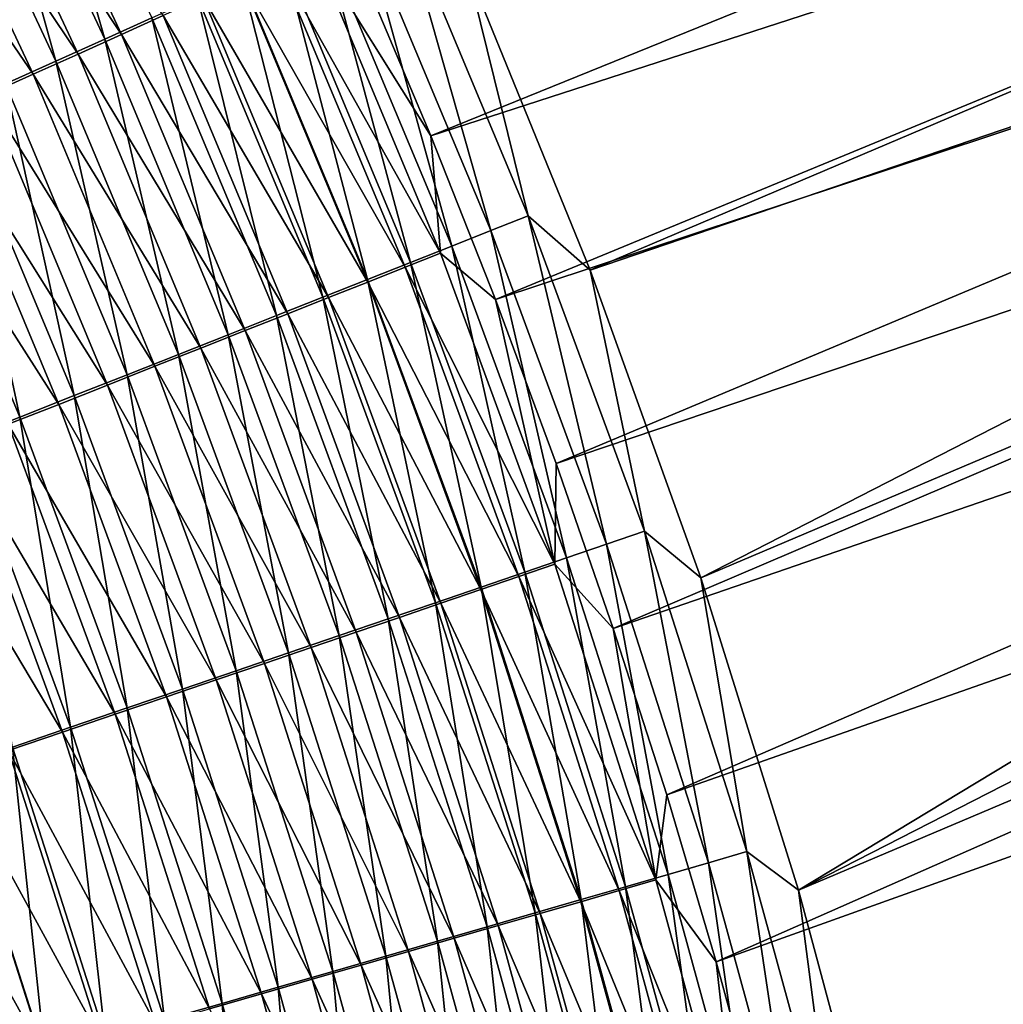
# Model space of a CAD drawing. Header units: metres. Extents: x -900 to 900, y -400 to 400.
# Tile 223 of 249: x 588 to 614, y 138 to 164. Entities that reach past the tile are written whole.
import ezdxf

# ---------------------------------------------------------------- set-up
doc = ezdxf.new("R2010")
doc.units = ezdxf.units.M

msp = doc.modelspace()

# ---------------------------------------------------------------- linework, layer by layer
at = {"layer": 'top'}
for points in [[(596.815002, 165.392593, -459.635834), (598.65271, 161.0327, -459.622681), (654.693665, 183.771713, -352.207306)], [(598.65271, 161.0327, -459.622681), (656.284119, 179.720093, -352.185181), (654.693665, 183.771713, -352.207306)], [(599.619751, 165.575348, -461.115479), (658.516541, 181.029526, -353.766388), (602.942749, 157.412018, -461.074799)], [(658.516541, 181.029526, -353.766388), (660.039856, 176.876694, -353.744965), (602.942749, 157.412018, -461.074799)], [(598.65271, 161.0327, -459.622681), (600.396667, 156.624466, -459.594818), (656.284119, 179.720093, -352.185181)], [(656.284119, 179.720093, -352.185181), (600.396667, 156.624466, -459.594818), (657.772339, 175.632248, -352.165497)], [(602.942749, 157.412018, -461.074799), (660.039856, 176.876694, -353.744965), (605.9245, 149.118973, -460.97934)], [(660.039856, 176.876694, -353.744965), (661.461304, 172.685898, -353.725159), (605.9245, 149.118973, -460.97934)], [(657.772339, 175.632248, -352.165497), (600.396667, 156.624466, -459.594818), (602.034119, 152.201813, -459.552429)], [(657.772339, 175.632248, -352.165497), (602.034119, 152.201813, -459.552429), (659.158264, 171.510559, -352.148315)], [(605.9245, 149.118973, -460.97934), (661.461304, 172.685898, -353.725159), (608.560303, 140.706741, -460.829681)], [(661.461304, 172.685898, -353.725159), (662.78009, 168.459625, -353.707062), (608.560303, 140.706741, -460.829681)], [(587.45343, 172.087936, -472.612762), (589.872437, 163.639221, -474.099609), (586.210327, 171.452759, -474.09549)], [(587.45343, 172.087936, -472.612762), (591.143677, 164.214218, -472.619598), (589.872437, 163.639221, -474.099609)], [(586.210327, 171.452759, -474.09549), (588.558044, 163.045135, -475.532959), (584.924927, 170.796432, -475.531525)], [(585.51355, 171.007645, -470.592407), (590.321838, 163.76355, -469.145325), (586.655884, 171.591003, -469.138)], [(586.210327, 171.452759, -474.09549), (589.872437, 163.639221, -474.099609), (588.558044, 163.045135, -475.532959)], [(586.655884, 171.591003, -469.138), (590.321838, 163.76355, -469.145325), (591.446533, 164.272354, -467.652924)], [(602.034119, 152.201813, -459.552429), (603.56897, 147.758163, -459.495575), (659.158264, 171.510559, -352.148315)], [(659.158264, 171.510559, -352.148315), (603.56897, 147.758163, -459.495575), (660.44165, 167.357452, -352.133636)], [(589.153503, 163.235413, -470.597107), (585.51355, 171.007645, -470.592407), (584.32959, 170.403519, -472.00412)], [(585.51355, 171.007645, -470.592407), (589.153503, 163.235413, -470.597107), (590.321838, 163.76355, -469.145325)], [(584.924927, 170.796432, -475.531525), (588.558044, 163.045135, -475.532959), (587.201965, 162.432602, -476.918274)], [(587.942749, 162.688538, -472.006256), (584.32959, 170.403519, -472.00412), (583.105347, 169.779297, -473.371368)], [(587.942749, 162.688538, -472.006256), (589.153503, 163.235413, -470.597107), (584.32959, 170.403519, -472.00412)], [(587.942749, 162.688538, -472.006256), (583.105347, 169.779297, -473.371368), (586.690979, 162.123489, -473.371002)], [(608.560303, 140.706741, -460.829681), (662.78009, 168.459625, -353.707062), (663.995605, 164.200394, -353.690674)], [(597.790588, 167.229065, -462.871765), (600.273376, 158.479111, -464.557617), (596.806213, 166.781433, -464.589447)], [(599.619751, 165.575348, -461.115479), (601.277588, 158.878845, -462.839752), (597.790588, 167.229065, -462.871765)], [(597.790588, 167.229065, -462.871765), (601.277588, 158.878845, -462.839752), (600.273376, 158.479111, -464.557617)], [(603.56897, 147.758163, -459.495575), (605.00647, 143.278976, -459.423981), (660.44165, 167.357452, -352.133636)], [(660.44165, 167.357452, -352.133636), (605.00647, 143.278976, -459.423981), (661.622375, 163.175339, -352.12149)], [(596.806213, 166.781433, -464.589447), (599.21698, 158.059036, -466.240997), (595.77063, 166.31105, -466.272644)], [(596.806213, 166.781433, -464.589447), (600.273376, 158.479111, -464.557617), (599.21698, 158.059036, -466.240997)], [(598.917175, 157.871552, -461.283722), (595.483704, 166.102798, -461.315857), (594.546204, 165.677063, -462.951324)], [(595.77063, 166.31105, -466.272644), (598.109741, 157.619186, -467.887848), (594.685303, 165.818527, -467.919312)], [(598.917175, 157.871552, -461.283722), (598.65271, 161.0327, -459.622681), (595.483704, 166.102798, -461.315857)], [(598.65271, 161.0327, -459.622681), (596.815002, 165.392593, -459.635834), (595.483704, 166.102798, -461.315857)], [(595.77063, 166.31105, -466.272644), (599.21698, 158.059036, -466.240997), (598.109741, 157.619186, -467.887848)], [(594.685303, 165.818527, -467.919312), (596.953125, 157.160095, -469.496124), (593.551453, 165.304489, -469.527405)], [(594.685303, 165.818527, -467.919312), (598.109741, 157.619186, -467.887848), (596.953125, 157.160095, -469.496124)], [(594.546204, 165.677063, -462.951324), (593.559998, 165.229675, -464.553955), (597.960815, 157.491364, -462.919373)], [(597.960815, 157.491364, -462.919373), (598.917175, 157.871552, -461.283722), (594.546204, 165.677063, -462.951324)], [(599.619751, 165.575348, -461.115479), (602.942749, 157.412018, -461.074799), (601.277588, 158.878845, -462.839752)], [(593.551453, 165.304489, -469.527405), (595.748413, 156.682297, -471.063751), (592.370483, 164.769516, -471.094849)], [(593.551453, 165.304489, -469.527405), (596.953125, 157.160095, -469.496124), (595.748413, 156.682297, -471.063751)], [(596.954773, 157.091827, -464.522217), (593.559998, 165.229675, -464.553955), (592.526367, 164.761246, -466.121826)], [(593.559998, 165.229675, -464.553955), (596.954773, 157.091827, -464.522217), (597.960815, 157.491364, -462.919373)], [(592.370483, 164.769516, -471.094849), (594.497009, 156.18634, -472.588715), (591.143677, 164.214218, -472.619598)], [(592.526367, 164.761246, -466.121826), (591.446533, 164.272354, -467.652924), (595.900391, 156.673492, -466.090271)], [(592.370483, 164.769516, -471.094849), (595.748413, 156.682297, -471.063751), (594.497009, 156.18634, -472.588715)], [(595.900391, 156.673492, -466.090271), (596.954773, 157.091827, -464.522217), (592.526367, 164.761246, -466.121826)], [(591.143677, 164.214218, -472.619598), (593.200256, 155.672775, -474.068939), (589.872437, 163.639221, -474.099609)], [(590.321838, 163.76355, -469.145325), (594.79895, 156.236862, -467.621582), (591.446533, 164.272354, -467.652924)], [(591.143677, 164.214218, -472.619598), (594.497009, 156.18634, -472.588715), (593.200256, 155.672775, -474.068939)], [(591.446533, 164.272354, -467.652924), (594.79895, 156.236862, -467.621582), (595.900391, 156.673492, -466.090271)], [(610.845642, 132.185837, -460.626404), (608.560303, 140.706741, -460.829681), (663.995605, 164.200394, -353.690674)], [(610.845642, 132.185837, -460.626404), (663.995605, 164.200394, -353.690674), (665.107178, 159.910767, -353.676025)], [(590.321838, 163.76355, -469.145325), (589.153503, 163.235413, -470.597107), (593.651672, 155.78244, -469.114227)], [(594.79895, 156.236862, -467.621582), (590.321838, 163.76355, -469.145325), (593.651672, 155.78244, -469.114227)], [(589.872437, 163.639221, -474.099609), (591.859497, 155.142136, -475.502533), (588.558044, 163.045135, -475.532959)], [(589.872437, 163.639221, -474.099609), (593.200256, 155.672775, -474.068939), (591.859497, 155.142136, -475.502533)], [(589.153503, 163.235413, -470.597107), (587.942749, 162.688538, -472.006256), (592.459961, 155.310745, -470.566223)], [(593.651672, 155.78244, -469.114227), (589.153503, 163.235413, -470.597107), (592.459961, 155.310745, -470.566223)], [(605.00647, 143.278976, -459.423981), (606.341858, 138.778534, -459.337769), (661.622375, 163.175339, -352.12149)], [(661.622375, 163.175339, -352.12149), (606.341858, 138.778534, -459.337769), (662.700256, 158.966599, -352.111877)], [(588.558044, 163.045135, -475.532959), (590.476318, 154.595032, -476.888062), (587.201965, 162.432602, -476.918274)], [(588.558044, 163.045135, -475.532959), (591.859497, 155.142136, -475.502533), (590.476318, 154.595032, -476.888062)], [(591.225037, 154.822296, -471.975616), (587.942749, 162.688538, -472.006256), (586.690979, 162.123489, -473.371002)], [(592.459961, 155.310745, -470.566223), (587.942749, 162.688538, -472.006256), (591.225037, 154.822296, -471.975616)], [(587.201965, 162.432602, -476.918274), (589.052246, 154.032059, -478.224365), (585.805847, 161.802338, -478.254303)], [(587.201965, 162.432602, -476.918274), (590.476318, 154.595032, -476.888062), (589.052246, 154.032059, -478.224365)], [(585.399597, 161.540939, -474.690002), (589.948242, 154.317596, -473.340607), (586.690979, 162.123489, -473.371002)], [(586.690979, 162.123489, -473.371002), (589.948242, 154.317596, -473.340607), (591.225037, 154.822296, -471.975616)], [(585.805847, 161.802338, -478.254303), (587.588806, 153.453842, -479.510132), (584.371033, 161.155014, -479.539856)], [(585.805847, 161.802338, -478.254303), (589.052246, 154.032059, -478.224365), (587.588806, 153.453842, -479.510132)], [(584.069946, 160.941498, -475.962097), (588.631042, 153.797256, -474.659851), (585.399597, 161.540939, -474.690002)], [(585.399597, 161.540939, -474.690002), (588.631042, 153.797256, -474.659851), (589.948242, 154.317596, -473.340607)], [(584.371033, 161.155014, -479.539856), (587.588806, 153.453842, -479.510132), (586.087463, 152.860977, -480.744171)], [(600.396667, 156.624466, -459.594818), (598.65271, 161.0327, -459.622681), (598.917175, 157.871552, -461.283722)], [(587.274841, 153.261826, -475.93219), (588.631042, 153.797256, -474.659851), (584.069946, 160.941498, -475.962097)], [(666.114136, 155.593292, -353.663177), (610.845642, 132.185837, -460.626404), (665.107178, 159.910767, -353.676025)], [(606.341858, 138.778534, -459.337769), (607.576416, 134.252991, -459.236816), (662.700256, 158.966599, -352.111877)], [(662.700256, 158.966599, -352.111877), (607.576416, 134.252991, -459.236816), (663.67511, 154.733658, -352.104858)], [(601.277588, 158.878845, -462.839752), (603.383789, 150.028595, -464.474152), (600.273376, 158.479111, -464.557617)], [(602.942749, 157.412018, -461.074799), (604.404968, 150.379272, -462.753052), (601.277588, 158.878845, -462.839752)], [(601.277588, 158.878845, -462.839752), (604.404968, 150.379272, -462.753052), (603.383789, 150.028595, -464.474152)], [(600.273376, 158.479111, -464.557617), (602.309448, 149.660004, -466.160797), (599.21698, 158.059036, -466.240997)], [(600.273376, 158.479111, -464.557617), (603.383789, 150.028595, -464.474152), (602.309448, 149.660004, -466.160797)], [(601.9953, 149.493027, -461.19986), (598.917175, 157.871552, -461.283722), (597.960815, 157.491364, -462.919373)], [(599.21698, 158.059036, -466.240997), (601.183228, 149.273987, -467.810883), (598.109741, 157.619186, -467.887848)], [(601.9953, 149.493027, -461.19986), (600.396667, 156.624466, -459.594818), (598.917175, 157.871552, -461.283722)], [(599.21698, 158.059036, -466.240997), (602.309448, 149.660004, -466.160797), (601.183228, 149.273987, -467.810883)], [(598.109741, 157.619186, -467.887848), (600.006592, 148.871033, -469.422363), (596.953125, 157.160095, -469.496124)], [(598.109741, 157.619186, -467.887848), (601.183228, 149.273987, -467.810883), (600.006592, 148.871033, -469.422363)], [(597.960815, 157.491364, -462.919373), (596.954773, 157.091827, -464.522217), (601.022888, 149.159485, -462.838623)], [(601.022888, 149.159485, -462.838623), (601.9953, 149.493027, -461.19986), (597.960815, 157.491364, -462.919373)], [(602.942749, 157.412018, -461.074799), (605.9245, 149.118973, -460.97934), (604.404968, 150.379272, -462.753052)], [(596.953125, 157.160095, -469.496124), (598.780945, 148.451599, -470.993195), (595.748413, 156.682297, -471.063751)], [(596.954773, 157.091827, -464.522217), (595.900391, 156.673492, -466.090271), (599.999817, 148.808914, -464.44458)], [(596.953125, 157.160095, -469.496124), (600.006592, 148.871033, -469.422363), (598.780945, 148.451599, -470.993195)], [(596.954773, 157.091827, -464.522217), (599.999817, 148.808914, -464.44458), (601.022888, 149.159485, -462.838623)], [(595.748413, 156.682297, -471.063751), (597.507629, 148.016174, -472.521301), (594.497009, 156.18634, -472.588715)], [(594.79895, 156.236862, -467.621582), (598.927429, 148.441788, -466.015747), (595.900391, 156.673492, -466.090271)], [(595.748413, 156.682297, -471.063751), (598.780945, 148.451599, -470.993195), (597.507629, 148.016174, -472.521301)], [(595.900391, 156.673492, -466.090271), (598.927429, 148.441788, -466.015747), (599.999817, 148.808914, -464.44458)], [(601.9953, 149.493027, -461.19986), (602.034119, 152.201813, -459.552429), (600.396667, 156.624466, -459.594818)], [(594.497009, 156.18634, -472.588715), (596.188049, 147.565216, -474.004608), (593.200256, 155.672775, -474.068939)], [(597.806946, 148.058533, -467.55014), (594.79895, 156.236862, -467.621582), (593.651672, 155.78244, -469.114227)], [(594.497009, 156.18634, -472.588715), (597.507629, 148.016174, -472.521301), (596.188049, 147.565216, -474.004608)], [(594.79895, 156.236862, -467.621582), (597.806946, 148.058533, -467.55014), (598.927429, 148.441788, -466.015747)], [(596.639771, 147.659622, -469.045837), (593.651672, 155.78244, -469.114227), (592.459961, 155.310745, -470.566223)], [(596.639771, 147.659622, -469.045837), (597.806946, 148.058533, -467.55014), (593.651672, 155.78244, -469.114227)], [(593.200256, 155.672775, -474.068939), (594.823547, 147.099243, -475.441223), (591.859497, 155.142136, -475.502533)], [(593.200256, 155.672775, -474.068939), (596.188049, 147.565216, -474.004608), (594.823547, 147.099243, -475.441223)], [(612.775635, 123.566879, -460.368866), (610.845642, 132.185837, -460.626404), (666.114136, 155.593292, -353.663177)], [(667.015991, 151.250549, -353.652161), (612.775635, 123.566879, -460.368866), (666.114136, 155.593292, -353.663177)], [(595.427246, 147.245483, -470.500824), (592.459961, 155.310745, -470.566223), (591.225037, 154.822296, -471.975616)], [(595.427246, 147.245483, -470.500824), (596.639771, 147.659622, -469.045837), (592.459961, 155.310745, -470.566223)], [(591.859497, 155.142136, -475.502533), (593.415771, 146.618744, -476.829742), (590.476318, 154.595032, -476.888062)], [(591.859497, 155.142136, -475.502533), (594.823547, 147.099243, -475.441223), (593.415771, 146.618744, -476.829742)], [(589.948242, 154.317596, -473.340607), (594.170654, 146.816589, -471.913208), (591.225037, 154.822296, -471.975616)], [(591.225037, 154.822296, -471.975616), (594.170654, 146.816589, -471.913208), (595.427246, 147.245483, -470.500824)], [(607.576416, 134.252991, -459.236816), (608.708618, 129.706482, -459.121063), (663.67511, 154.733658, -352.104858)], [(663.67511, 154.733658, -352.104858), (608.708618, 129.706482, -459.121063), (664.546814, 150.478912, -352.100403)], [(590.476318, 154.595032, -476.888062), (591.966309, 146.124268, -478.168915), (589.052246, 154.032059, -478.224365)], [(590.476318, 154.595032, -476.888062), (593.415771, 146.618744, -476.829742), (591.966309, 146.124268, -478.168915)], [(588.631042, 153.797256, -474.659851), (592.871338, 146.373398, -473.281097), (589.948242, 154.317596, -473.340607)], [(589.948242, 154.317596, -473.340607), (592.871338, 146.373398, -473.281097), (594.170654, 146.816589, -471.913208)], [(589.052246, 154.032059, -478.224365), (590.476624, 145.616348, -479.45752), (587.588806, 153.453842, -479.510132)], [(589.052246, 154.032059, -478.224365), (591.966309, 146.124268, -478.168915), (590.476624, 145.616348, -479.45752)], [(591.530762, 145.916397, -474.60318), (588.631042, 153.797256, -474.659851), (587.274841, 153.261826, -475.93219)], [(588.631042, 153.797256, -474.659851), (591.530762, 145.916397, -474.60318), (592.871338, 146.373398, -473.281097)], [(587.588806, 153.453842, -479.510132), (588.948364, 145.09552, -480.694305), (586.087463, 152.860977, -480.744171)], [(587.588806, 153.453842, -479.510132), (590.476624, 145.616348, -479.45752), (588.948364, 145.09552, -480.694305)], [(590.150452, 145.446091, -475.878326), (587.274841, 153.261826, -475.93219), (585.881226, 152.711884, -477.156464)], [(590.150452, 145.446091, -475.878326), (591.530762, 145.916397, -474.60318), (587.274841, 153.261826, -475.93219)], [(586.087463, 152.860977, -480.744171), (588.948364, 145.09552, -480.694305), (587.383057, 144.562332, -481.878052)], [(588.731873, 144.963013, -477.105286), (585.881226, 152.711884, -477.156464), (584.451538, 152.14801, -478.331451)], [(588.731873, 144.963013, -477.105286), (590.150452, 145.446091, -475.878326), (585.881226, 152.711884, -477.156464)], [(587.27655, 144.467667, -478.282928), (588.731873, 144.963013, -477.105286), (584.451538, 152.14801, -478.331451)], [(603.56897, 147.758163, -459.495575), (602.034119, 152.201813, -459.552429), (601.9953, 149.493027, -461.19986)], [(612.775635, 123.566879, -460.368866), (667.015991, 151.250549, -353.652161), (667.812317, 146.885132, -353.643005)], [(608.708618, 129.706482, -459.121063), (609.737732, 125.140228, -458.990387), (664.546814, 150.478912, -352.100403)], [(664.546814, 150.478912, -352.100403), (609.737732, 125.140228, -458.990387), (665.315186, 146.204742, -352.098572)], [(604.404968, 150.379272, -462.753052), (606.132813, 141.447495, -464.339569), (603.383789, 150.028595, -464.474152)], [(605.9245, 149.118973, -460.97934), (607.167847, 141.748184, -462.612152), (604.404968, 150.379272, -462.753052)], [(604.404968, 150.379272, -462.753052), (607.167847, 141.748184, -462.612152), (606.132813, 141.447495, -464.339569)], [(603.383789, 150.028595, -464.474152), (605.043396, 141.131348, -466.032501), (602.309448, 149.660004, -466.160797)], [(603.383789, 150.028595, -464.474152), (606.132813, 141.447495, -464.339569), (605.043396, 141.131348, -466.032501)], [(602.309448, 149.660004, -466.160797), (603.901123, 140.800156, -467.688843), (601.183228, 149.273987, -467.810883)], [(602.309448, 149.660004, -466.160797), (605.043396, 141.131348, -466.032501), (603.901123, 140.800156, -467.688843)], [(604.71344, 140.984879, -461.064728), (601.9953, 149.493027, -461.19986), (601.022888, 149.159485, -462.838623)], [(604.71344, 140.984879, -461.064728), (603.56897, 147.758163, -459.495575), (601.9953, 149.493027, -461.19986)], [(601.022888, 149.159485, -462.838623), (599.999817, 148.808914, -464.44458), (603.727844, 140.698898, -462.709534)], [(601.183228, 149.273987, -467.810883), (602.707336, 140.454315, -469.306549), (600.006592, 148.871033, -469.422363)], [(603.727844, 140.698898, -462.709534), (604.71344, 140.984879, -461.064728), (601.022888, 149.159485, -462.838623)], [(601.183228, 149.273987, -467.810883), (603.901123, 140.800156, -467.688843), (602.707336, 140.454315, -469.306549)], [(605.9245, 149.118973, -460.97934), (608.560303, 140.706741, -460.829681), (607.167847, 141.748184, -462.612152)], [(600.006592, 148.871033, -469.422363), (601.463501, 140.094254, -470.883484), (598.780945, 148.451599, -470.993195)], [(600.006592, 148.871033, -469.422363), (602.707336, 140.454315, -469.306549), (601.463501, 140.094254, -470.883484)], [(598.927429, 148.441788, -466.015747), (602.690491, 140.398193, -464.321503), (599.999817, 148.808914, -464.44458)], [(599.999817, 148.808914, -464.44458), (602.690491, 140.398193, -464.321503), (603.727844, 140.698898, -462.709534)], [(598.780945, 148.451599, -470.993195), (600.171021, 139.720383, -472.417664), (597.507629, 148.016174, -472.521301)], [(597.806946, 148.058533, -467.55014), (601.602783, 140.083206, -465.898621), (598.927429, 148.441788, -466.015747)], [(598.780945, 148.451599, -470.993195), (601.463501, 140.094254, -470.883484), (600.171021, 139.720383, -472.417664)], [(601.602783, 140.083206, -465.898621), (602.690491, 140.398193, -464.321503), (598.927429, 148.441788, -466.015747)], [(596.639771, 147.659622, -469.045837), (600.466064, 139.754272, -467.438934), (597.806946, 148.058533, -467.55014)], [(600.466064, 139.754272, -467.438934), (601.602783, 140.083206, -465.898621), (597.806946, 148.058533, -467.55014)], [(597.507629, 148.016174, -472.521301), (598.831299, 139.333099, -473.906921), (596.188049, 147.565216, -474.004608)], [(597.507629, 148.016174, -472.521301), (600.171021, 139.720383, -472.417664), (598.831299, 139.333099, -473.906921)], [(604.71344, 140.984879, -461.064728), (605.00647, 143.278976, -459.423981), (603.56897, 147.758163, -459.495575)], [(596.188049, 147.565216, -474.004608), (597.44574, 138.932816, -475.349335), (594.823547, 147.099243, -475.441223)], [(595.427246, 147.245483, -470.500824), (599.281677, 139.411819, -468.940491), (596.639771, 147.659622, -469.045837)], [(596.188049, 147.565216, -474.004608), (598.831299, 139.333099, -473.906921), (597.44574, 138.932816, -475.349335)], [(599.281677, 139.411819, -468.940491), (600.466064, 139.754272, -467.438934), (596.639771, 147.659622, -469.045837)], [(594.170654, 146.816589, -471.913208), (598.050903, 139.056229, -470.401276), (595.427246, 147.245483, -470.500824)], [(598.050903, 139.056229, -470.401276), (599.281677, 139.411819, -468.940491), (595.427246, 147.245483, -470.500824)], [(594.823547, 147.099243, -475.441223), (596.015991, 138.519989, -476.743561), (593.415771, 146.618744, -476.829742)], [(594.823547, 147.099243, -475.441223), (597.44574, 138.932816, -475.349335), (596.015991, 138.519989, -476.743561)], [(592.871338, 146.373398, -473.281097), (596.775208, 138.687866, -471.819305), (594.170654, 146.816589, -471.913208)], [(596.775208, 138.687866, -471.819305), (598.050903, 139.056229, -470.401276), (594.170654, 146.816589, -471.913208)], [(614.345459, 114.860573, -460.055634), (612.775635, 123.566879, -460.368866), (667.812317, 146.885132, -353.643005)], [(593.415771, 146.618744, -476.829742), (594.543579, 138.095078, -478.088287), (591.966309, 146.124268, -478.168915)], [(593.415771, 146.618744, -476.829742), (596.015991, 138.519989, -476.743561), (594.543579, 138.095078, -478.088287)], [(591.530762, 145.916397, -474.60318), (595.455811, 138.307159, -473.192749), (592.871338, 146.373398, -473.281097)], [(595.455811, 138.307159, -473.192749), (596.775208, 138.687866, -471.819305), (592.871338, 146.373398, -473.281097)], [(609.737732, 125.140228, -458.990387), (610.662109, 120.559921, -458.844818), (665.315186, 146.204742, -352.098572)], [(665.315186, 146.204742, -352.098572), (610.662109, 120.559921, -458.844818), (665.980164, 141.913452, -352.099426)], [(590.150452, 145.446091, -475.878326), (594.09436, 137.91452, -474.520294), (591.530762, 145.916397, -474.60318)], [(591.966309, 146.124268, -478.168915), (593.030212, 137.658554, -479.382263), (590.476624, 145.616348, -479.45752)], [(594.09436, 137.91452, -474.520294), (595.455811, 138.307159, -473.192749), (591.530762, 145.916397, -474.60318)], [(591.966309, 146.124268, -478.168915), (594.543579, 138.095078, -478.088287), (593.030212, 137.658554, -479.382263)], [(588.731873, 144.963013, -477.105286), (592.692322, 137.510391, -475.80072), (590.150452, 145.446091, -475.878326)], [(590.476624, 145.616348, -479.45752), (591.477356, 137.210861, -480.624298), (588.948364, 145.09552, -480.694305)], [(592.692322, 137.510391, -475.80072), (594.09436, 137.91452, -474.520294), (590.150452, 145.446091, -475.878326)], [(590.476624, 145.616348, -479.45752), (593.030212, 137.658554, -479.382263), (591.477356, 137.210861, -480.624298)], [(587.27655, 144.467667, -478.282928), (591.25116, 137.0952, -477.032837), (588.731873, 144.963013, -477.105286)], [(588.948364, 145.09552, -480.694305), (589.88678, 136.752487, -481.813049), (587.383057, 144.562332, -481.878052)], [(591.25116, 137.0952, -477.032837), (592.692322, 137.510391, -475.80072), (588.731873, 144.963013, -477.105286)], [(588.948364, 145.09552, -480.694305), (591.477356, 137.210861, -480.624298), (589.88678, 136.752487, -481.813049)], [(587.383057, 144.562332, -481.878052), (588.259949, 136.283859, -482.947327), (585.782288, 144.017288, -483.007446)], [(585.78595, 143.960541, -479.410034), (589.772522, 136.669403, -478.215454), (587.27655, 144.467667, -478.282928)], [(589.772522, 136.669403, -478.215454), (591.25116, 137.0952, -477.032837), (587.27655, 144.467667, -478.282928)], [(587.383057, 144.562332, -481.878052), (589.88678, 136.752487, -481.813049), (588.259949, 136.283859, -482.947327)], [(584.261597, 143.442169, -480.485413), (588.257874, 136.233429, -479.347351), (585.78595, 143.960541, -479.410034)], [(585.782288, 144.017288, -483.007446), (588.259949, 136.283859, -482.947327), (586.598572, 135.80545, -484.025848)], [(588.257874, 136.233429, -479.347351), (589.772522, 136.669403, -478.215454), (585.78595, 143.960541, -479.410034)], [(586.70874, 135.78772, -480.427399), (588.257874, 136.233429, -479.347351), (584.261597, 143.442169, -480.485413)], [(606.341858, 138.778534, -459.337769), (605.00647, 143.278976, -459.423981), (604.71344, 140.984879, -461.064728)], [(607.167847, 141.748184, -462.612152), (608.516052, 132.755844, -464.15387), (606.132813, 141.447495, -464.339569)], [(608.560303, 140.706741, -460.829681), (609.561951, 133.005829, -462.417084), (607.167847, 141.748184, -462.612152)], [(607.167847, 141.748184, -462.612152), (609.561951, 133.005829, -462.417084), (608.516052, 132.755844, -464.15387)], [(610.662109, 120.559921, -458.844818), (611.480591, 115.968826, -458.684326), (665.980164, 141.913452, -352.099426)], [(665.980164, 141.913452, -352.099426), (611.480591, 115.968826, -458.684326), (666.541565, 137.607285, -352.102966)], [(606.132813, 141.447495, -464.339569), (607.414673, 132.492859, -465.85614), (605.043396, 141.131348, -466.032501)], [(606.132813, 141.447495, -464.339569), (608.516052, 132.755844, -464.15387), (607.414673, 132.492859, -465.85614)], [(605.043396, 141.131348, -466.032501), (606.259277, 132.217224, -467.521759), (603.901123, 140.800156, -467.688843)], [(605.043396, 141.131348, -466.032501), (607.414673, 132.492859, -465.85614), (606.259277, 132.217224, -467.521759)], [(604.71344, 140.984879, -461.064728), (603.727844, 140.698898, -462.709534), (607.067322, 132.367142, -460.878357)], [(607.067322, 132.367142, -460.878357), (606.341858, 138.778534, -459.337769), (604.71344, 140.984879, -461.064728)], [(602.690491, 140.398193, -464.321503), (606.071411, 132.129364, -462.532104), (603.727844, 140.698898, -462.709534)], [(603.901123, 140.800156, -467.688843), (605.05127, 131.929306, -469.148651), (602.707336, 140.454315, -469.306549)], [(603.727844, 140.698898, -462.709534), (606.071411, 132.129364, -462.532104), (607.067322, 132.367142, -460.878357)], [(603.901123, 140.800156, -467.688843), (606.259277, 132.217224, -467.521759), (605.05127, 131.929306, -469.148651)], [(608.560303, 140.706741, -460.829681), (610.845642, 132.185837, -460.626404), (609.561951, 133.005829, -462.417084)], [(602.707336, 140.454315, -469.306549), (603.792114, 131.62941, -470.734711), (601.463501, 140.094254, -470.883484)], [(605.022705, 131.879227, -464.152954), (602.690491, 140.398193, -464.321503), (601.602783, 140.083206, -465.898621)], [(605.022705, 131.879227, -464.152954), (606.071411, 132.129364, -462.532104), (602.690491, 140.398193, -464.321503)], [(602.707336, 140.454315, -469.306549), (605.05127, 131.929306, -469.148651), (603.792114, 131.62941, -470.734711)], [(601.463501, 140.094254, -470.883484), (602.483276, 131.317902, -472.277802), (600.171021, 139.720383, -472.417664)], [(603.922546, 131.617081, -465.738922), (601.602783, 140.083206, -465.898621), (600.466064, 139.754272, -467.438934)], [(601.463501, 140.094254, -470.883484), (603.792114, 131.62941, -470.734711), (602.483276, 131.317902, -472.277802)], [(603.922546, 131.617081, -465.738922), (605.022705, 131.879227, -464.152954), (601.602783, 140.083206, -465.898621)], [(600.171021, 139.720383, -472.417664), (601.12616, 130.995117, -473.775848), (598.831299, 139.333099, -473.906921)], [(602.772278, 131.343216, -467.288025), (600.466064, 139.754272, -467.438934), (599.281677, 139.411819, -468.940491)], [(600.171021, 139.720383, -472.417664), (602.483276, 131.317902, -472.277802), (601.12616, 130.995117, -473.775848)], [(602.772278, 131.343216, -467.288025), (603.922546, 131.617081, -465.738922), (600.466064, 139.754272, -467.438934)], [(598.831299, 139.333099, -473.906921), (599.722229, 130.661392, -475.226898), (597.44574, 138.932816, -475.349335)], [(601.573303, 131.057983, -468.798218), (599.281677, 139.411819, -468.940491), (598.050903, 139.056229, -470.401276)], [(598.831299, 139.333099, -473.906921), (601.12616, 130.995117, -473.775848), (599.722229, 130.661392, -475.226898)], [(601.573303, 131.057983, -468.798218), (602.772278, 131.343216, -467.288025), (599.281677, 139.411819, -468.940491)], [(600.327026, 130.761688, -470.267548), (598.050903, 139.056229, -470.401276), (596.775208, 138.687866, -471.819305)], [(600.327026, 130.761688, -470.267548), (601.573303, 131.057983, -468.798218), (598.050903, 139.056229, -470.401276)], [(597.44574, 138.932816, -475.349335), (598.273132, 130.317123, -476.629517), (596.015991, 138.519989, -476.743561)], [(597.44574, 138.932816, -475.349335), (599.722229, 130.661392, -475.226898), (598.273132, 130.317123, -476.629517)], [(607.576416, 134.252991, -459.236816), (606.341858, 138.778534, -459.337769), (607.067322, 132.367142, -460.878357)], [(596.015991, 138.519989, -476.743561), (596.780457, 129.962692, -477.982422), (594.543579, 138.095078, -478.088287)], [(599.03479, 130.454681, -471.69397), (596.775208, 138.687866, -471.819305), (595.455811, 138.307159, -473.192749)], [(596.015991, 138.519989, -476.743561), (598.273132, 130.317123, -476.629517), (596.780457, 129.962692, -477.982422)], [(599.03479, 130.454681, -471.69397), (600.327026, 130.761688, -470.267548), (596.775208, 138.687866, -471.819305)], [(597.697937, 130.137268, -473.075623), (595.455811, 138.307159, -473.192749), (594.09436, 137.91452, -474.520294)], [(597.697937, 130.137268, -473.075623), (599.03479, 130.454681, -471.69397), (595.455811, 138.307159, -473.192749)], [(594.543579, 138.095078, -478.088287), (595.24585, 129.598465, -479.284393), (593.030212, 137.658554, -479.382263)], [(594.543579, 138.095078, -478.088287), (596.780457, 129.962692, -477.982422), (595.24585, 129.598465, -479.284393)], [(596.318115, 129.80983, -474.411163), (594.09436, 137.91452, -474.520294), (592.692322, 137.510391, -475.80072)], [(596.318115, 129.80983, -474.411163), (597.697937, 130.137268, -473.075623), (594.09436, 137.91452, -474.520294)], [(593.030212, 137.658554, -479.382263), (593.671021, 129.224854, -480.534088), (591.477356, 137.210861, -480.624298)], [(593.030212, 137.658554, -479.382263), (595.24585, 129.598465, -479.284393), (593.671021, 129.224854, -480.534088)]]:
    msp.add_3dface(points, dxfattribs=at)

doc.saveas('drawing.dxf')
